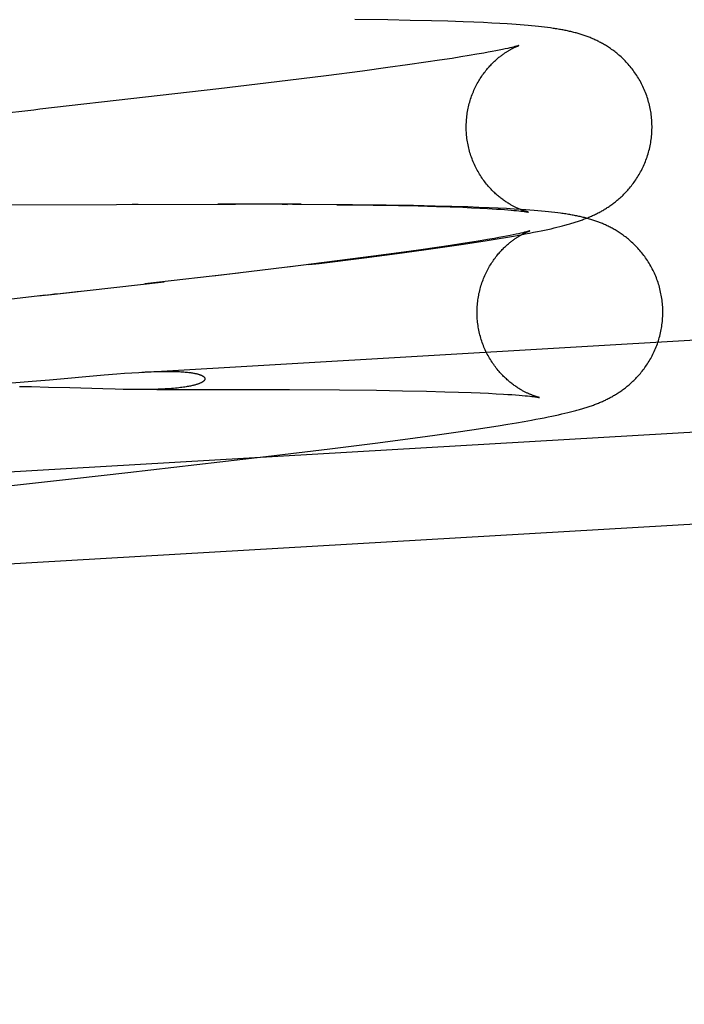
# Model space of a CAD drawing. Header units: inches. Extents: x 0 to 204, y 0 to 132.
# Tile 79 of 112: x 116.12 to 116.26, y 48.881 to 49.088. Entities that reach past the tile are written whole.
import ezdxf

# ---------------------------------------------------------------- set-up
doc = ezdxf.new("R2010")
doc.units = ezdxf.units.IN
doc.header["$LTSCALE"] = 11.243375
doc.header["$MEASUREMENT"] = 0
doc.linetypes.add('HIDDEN', pattern=[0.2, 0.1, -0.1])
doc.layers.add('DEFAULT_2', color=8, linetype='HIDDEN')

msp = doc.modelspace()

# ---------------------------------------------------------------- linework, layer by layer
at = {"layer": 'DEFAULT_2', "color": 8, "linetype": 'HIDDEN'}
for p, q in [((116.235, 50.77775), (116.235, 47.30859)), ((116.19751, 49.08814), (116.1906, 49.08823)), ((116.2022, 49.08805), (116.19751, 49.08814)), ((116.20666, 49.08795), (116.2022, 49.08805)), ((116.21008, 49.08785), (116.20666, 49.08795)), ((116.21332, 49.08774), (116.21008, 49.08785)), ((116.21555, 49.08766), (116.21332, 49.08774)), ((116.21756, 49.08757), (116.21555, 49.08766)), ((116.21937, 49.08748), (116.21756, 49.08757)), ((116.22103, 49.08739), (116.21937, 49.08748)), ((116.22256, 49.0873), (116.22103, 49.08739)), ((116.22352, 49.08724), (116.22256, 49.0873)), ((116.22443, 49.08717), (116.22352, 49.08724)), ((116.22531, 49.08711), (116.22443, 49.08717)), ((116.22614, 49.08704), (116.22531, 49.08711)), ((116.22694, 49.08697), (116.22614, 49.08704)), ((116.2277, 49.0869), (116.22694, 49.08697)), ((116.22842, 49.08683), (116.2277, 49.0869)), ((116.22912, 49.08676), (116.22842, 49.08683)), ((116.22978, 49.08669), (116.22912, 49.08676)), ((116.23042, 49.08661), (116.22978, 49.08669)), ((116.23104, 49.08653), (116.23042, 49.08661)), ((116.22315, 49.08227), (116.22268, 49.08217)), ((116.22356, 49.08237), (116.22315, 49.08227)), ((116.2239, 49.08245), (116.22356, 49.08237)), ((116.22419, 49.08253), (116.2239, 49.08245)), ((116.21286, 49.08037), (116.21101, 49.08007)), ((116.21458, 49.08065), (116.21286, 49.08037)), ((116.21618, 49.08092), (116.21458, 49.08065)), ((116.21765, 49.08118), (116.21618, 49.08092)), ((116.21855, 49.08134), (116.21765, 49.08118)), ((116.21939, 49.0815), (116.21855, 49.08134)), ((116.22018, 49.08165), (116.21939, 49.0815)), ((116.2209, 49.08179), (116.22018, 49.08165)), ((116.22155, 49.08193), (116.2209, 49.08179)), ((116.22215, 49.08205), (116.22155, 49.08193)), ((116.22268, 49.08217), (116.22215, 49.08205)), ((116.19753, 49.07812), (116.19221, 49.07741)), ((116.20166, 49.07869), (116.19753, 49.07812)), ((116.2055, 49.07924), (116.20166, 49.07869)), ((116.20836, 49.07967), (116.2055, 49.07924)), ((116.21101, 49.08007), (116.20836, 49.07967)), ((116.18457, 49.07643), (116.17423, 49.07515)), ((116.19221, 49.07741), (116.18457, 49.07643)), ((116.17423, 49.07515), (116.162, 49.07368)), ((116.162, 49.07368), (116.14666, 49.0719)), ((116.07435, 49.04924), (116.16553, 49.04944)), ((116.14384, 49.04942), (116.14507, 49.04942)), ((116.1793, 49.04941), (116.16183, 49.04944)), ((116.17533, 49.04941), (116.17641, 49.0494)), ((116.19007, 49.04933), (116.17749, 49.0494)), ((116.18678, 49.04933), (116.19444, 49.04924)), ((116.19716, 49.04924), (116.19007, 49.04933)), ((116.19444, 49.04924), (116.19976, 49.04915)), ((116.20291, 49.04915), (116.19716, 49.04924)), ((116.19976, 49.04915), (116.20389, 49.04906)), ((116.20747, 49.04905), (116.20291, 49.04915)), ((116.20389, 49.04906), (116.20774, 49.04896)), ((116.21096, 49.04896), (116.20747, 49.04905)), ((116.20774, 49.04896), (116.21059, 49.04887)), ((116.21059, 49.04887), (116.21324, 49.04878)), ((116.21429, 49.04885), (116.21096, 49.04896)), ((116.21324, 49.04878), (116.21508, 49.0487)), ((116.21664, 49.04877), (116.21429, 49.04885)), ((116.21508, 49.0487), (116.2168, 49.04862)), ((116.21878, 49.04868), (116.21664, 49.04877)), ((116.2168, 49.04862), (116.2184, 49.04853)), ((116.2184, 49.04853), (116.21938, 49.04848)), ((116.2207, 49.04859), (116.21878, 49.04868)), ((116.21938, 49.04848), (116.22031, 49.04842)), ((116.22031, 49.04842), (116.22118, 49.04836)), ((116.22244, 49.0485), (116.2207, 49.04859)), ((116.22118, 49.04836), (116.22198, 49.0483)), ((116.22198, 49.0483), (116.22272, 49.04825)), ((116.22404, 49.04841), (116.22244, 49.0485)), ((116.22272, 49.04825), (116.22339, 49.04819)), ((116.22339, 49.04819), (116.22399, 49.04814)), ((116.22399, 49.04814), (116.22453, 49.04808)), ((116.22553, 49.04832), (116.22404, 49.04841)), ((116.22453, 49.04808), (116.225, 49.04803)), ((116.225, 49.04803), (116.22542, 49.04799)), ((116.22542, 49.04799), (116.22579, 49.04794)), ((116.22646, 49.04825), (116.22553, 49.04832)), ((116.22735, 49.04819), (116.22646, 49.04825)), ((116.2282, 49.04812), (116.22735, 49.04819)), ((116.229, 49.04806), (116.2282, 49.04812)), ((116.22978, 49.04799), (116.229, 49.04806)), ((116.23051, 49.04792), (116.22978, 49.04799)), ((116.23122, 49.04784), (116.23051, 49.04792)), ((116.2319, 49.04777), (116.23122, 49.04784)), ((116.23254, 49.0477), (116.2319, 49.04777)), ((116.23317, 49.04762), (116.23254, 49.0477)), ((116.23415, 49.04487), (116.23468, 49.04502)), ((116.22383, 49.04299), (116.22317, 49.04286)), ((116.22442, 49.04312), (116.22383, 49.04299)), ((116.22389, 49.04273), (116.2254, 49.043)), ((116.22496, 49.04323), (116.22442, 49.04312)), ((116.22543, 49.04334), (116.22496, 49.04323)), ((116.2254, 49.043), (116.22634, 49.04318)), ((116.22583, 49.04344), (116.22543, 49.04334)), ((116.22618, 49.04352), (116.22583, 49.04344)), ((116.22646, 49.04359), (116.22618, 49.04352)), ((116.22634, 49.04318), (116.22724, 49.04335)), ((116.22724, 49.04335), (116.22809, 49.04352)), ((116.22809, 49.04352), (116.2289, 49.04368)), ((116.2289, 49.04368), (116.22967, 49.04384)), ((116.22967, 49.04384), (116.2304, 49.04399)), ((116.2304, 49.04399), (116.2311, 49.04415)), ((116.2311, 49.04415), (116.23177, 49.04429)), ((116.23177, 49.04429), (116.2324, 49.04444)), ((116.2324, 49.04444), (116.23301, 49.04459)), ((116.23301, 49.04459), (116.23359, 49.04473)), ((116.23359, 49.04473), (116.23415, 49.04487)), ((116.20949, 49.04047), (116.21288, 49.04097)), ((116.21328, 49.04114), (116.21063, 49.04073)), ((116.21288, 49.04097), (116.21612, 49.04146)), ((116.21513, 49.04143), (116.21328, 49.04114)), ((116.21686, 49.04172), (116.21513, 49.04143)), ((116.21612, 49.04146), (116.21838, 49.04181)), ((116.21846, 49.04199), (116.21686, 49.04172)), ((116.21838, 49.04181), (116.22043, 49.04214)), ((116.21992, 49.04224), (116.21846, 49.04199)), ((116.22083, 49.04241), (116.21992, 49.04224)), ((116.22043, 49.04214), (116.22224, 49.04245)), ((116.22167, 49.04257), (116.22083, 49.04241)), ((116.22245, 49.04272), (116.22167, 49.04257)), ((116.22224, 49.04245), (116.22389, 49.04273)), ((116.22317, 49.04286), (116.22245, 49.04272)), ((116.14521, 49.0141), (116.57116, 49.03896)), ((116.19253, 49.03819), (116.19946, 49.03909)), ((116.1998, 49.03919), (116.19449, 49.03848)), ((116.19946, 49.03909), (116.20506, 49.03985)), ((116.20393, 49.03976), (116.1998, 49.03919)), ((116.20778, 49.04031), (116.20393, 49.03976)), ((116.20506, 49.03985), (116.20949, 49.04047)), ((116.21063, 49.04073), (116.20778, 49.04031)), ((116.18685, 49.0375), (116.17651, 49.03622)), ((116.1809, 49.03673), (116.18308, 49.037)), ((116.18308, 49.037), (116.19253, 49.03819)), ((116.19449, 49.03848), (116.18685, 49.0375)), ((116.16613, 49.03496), (116.14651, 49.03268)), ((116.17869, 49.03646), (116.16081, 49.03434)), ((116.07795, 48.99085), (116.61583, 49.02224)), ((116.14224, 49.0139), (116.14377, 49.01401)), ((116.14377, 49.01401), (116.14521, 49.0141)), ((116.11768, 49.01184), (116.12028, 49.01203)), ((116.12028, 49.01203), (116.12281, 49.01223)), ((116.12281, 49.01223), (116.12644, 49.01253)), ((116.12644, 49.01253), (116.13798, 49.01355)), ((116.13798, 49.01355), (116.14061, 49.01377)), ((116.14061, 49.01377), (116.14224, 49.0139)), ((116.12268, 49.01103), (116.12015, 49.01107)), ((116.12629, 49.01095), (116.12268, 49.01103)), ((116.13076, 49.01083), (116.12629, 49.01095)), ((116.13767, 49.01062), (116.13076, 49.01083)), ((116.14029, 49.01055), (116.13767, 49.01062)), ((116.14191, 49.01052), (116.14029, 49.01055)), ((116.14345, 49.01049), (116.14191, 49.01052)), ((116.1449, 49.01048), (116.14345, 49.01049)), ((116.14903, 49.01049), (116.16451, 49.0105)), ((116.16451, 49.0105), (116.17688, 49.01048)), ((116.17688, 49.01048), (116.18737, 49.01041)), ((116.18737, 49.01041), (116.19514, 49.01033)), ((116.19514, 49.01033), (116.20055, 49.01024)), ((116.20055, 49.01024), (116.20559, 49.01014)), ((116.20559, 49.01014), (116.20947, 49.01004)), ((116.20947, 49.01004), (116.21235, 49.00996)), ((116.21235, 49.00996), (116.21503, 49.00986)), ((116.21503, 49.00986), (116.21691, 49.00978)), ((116.21691, 49.00978), (116.21865, 49.0097)), ((116.21865, 49.0097), (116.22028, 49.00962)), ((116.22028, 49.00962), (116.22177, 49.00954)), ((116.22177, 49.00954), (116.22268, 49.00948)), ((116.22268, 49.00948), (116.22354, 49.00942)), ((116.22354, 49.00942), (116.22434, 49.00936)), ((116.22434, 49.00936), (116.22507, 49.00931)), ((116.22507, 49.00931), (116.22573, 49.00925)), ((116.22573, 49.00925), (116.22632, 49.0092)), ((116.22632, 49.0092), (116.22685, 49.00914)), ((116.22685, 49.00914), (116.22732, 49.0091)), ((116.22732, 49.0091), (116.22773, 49.00905)), ((116.22773, 49.00905), (116.22809, 49.00901)), ((116.23528, 49.00565), (116.23586, 49.0058)), ((116.23586, 49.0058), (116.23642, 49.00594)), ((116.23642, 49.00594), (116.23695, 49.00608)), ((116.22452, 49.00352), (116.22616, 49.0038)), ((116.22616, 49.0038), (116.22767, 49.00407)), ((116.22767, 49.00407), (116.22861, 49.00425)), ((116.22861, 49.00425), (116.22951, 49.00442)), ((116.22951, 49.00442), (116.23036, 49.00458)), ((116.23036, 49.00458), (116.23117, 49.00474)), ((116.23117, 49.00474), (116.23194, 49.0049)), ((116.23194, 49.0049), (116.23267, 49.00506)), ((116.23267, 49.00506), (116.23337, 49.00521)), ((116.23337, 49.00521), (116.23404, 49.00536)), ((116.23404, 49.00536), (116.23467, 49.00551)), ((116.23467, 49.00551), (116.23528, 49.00565)), ((116.07908, 48.97159), (116.61695, 49.00298)), ((116.21177, 49.00154), (116.21516, 49.00203)), ((116.21516, 49.00203), (116.21839, 49.00252)), ((116.21839, 49.00252), (116.22066, 49.00288)), ((116.22066, 49.00288), (116.2227, 49.00321)), ((116.2227, 49.00321), (116.22452, 49.00352)), ((116.19481, 48.99925), (116.20173, 49.00016)), ((116.20173, 49.00016), (116.20734, 49.00092)), ((116.20734, 49.00092), (116.21177, 49.00154)), ((116.1719, 48.99644), (116.18535, 48.99807)), ((116.18535, 48.99807), (116.19481, 48.99925)), ((116.14294, 48.99308), (116.1719, 48.99644))]:
    msp.add_line(p, q, dxfattribs=at)
for points in [[(116.25293, 49.06683), (116.25291, 49.06715), (116.25288, 49.06749), (116.25285, 49.06784), (116.25281, 49.06818), (116.25276, 49.06853), (116.25271, 49.06887), (116.25265, 49.06921), (116.25258, 49.06955), (116.25251, 49.06989), (116.25244, 49.07023), (116.25235, 49.07057), (116.25226, 49.0709), (116.25217, 49.07123), (116.25207, 49.07157), (116.25196, 49.07189), (116.25185, 49.07222), (116.25174, 49.07255), (116.25161, 49.07287), (116.25149, 49.07319), (116.25135, 49.0735), (116.25121, 49.07382), (116.25107, 49.07413), (116.25092, 49.07444), (116.25077, 49.07474), (116.25061, 49.07504), (116.25045, 49.07534), (116.25028, 49.07564), (116.25011, 49.07593), (116.24993, 49.07621), (116.24975, 49.0765), (116.24956, 49.07677), (116.24938, 49.07705), (116.24918, 49.07732), (116.24899, 49.07758), (116.24879, 49.07784), (116.24859, 49.0781), (116.24839, 49.07835), (116.24818, 49.07859), (116.24797, 49.07883), (116.24776, 49.07907), (116.24755, 49.0793), (116.24733, 49.07952), (116.24712, 49.07974), (116.2469, 49.07996), (116.24668, 49.08017), (116.24646, 49.08037), (116.24624, 49.08057), (116.24602, 49.08076), (116.2458, 49.08095), (116.24558, 49.08113), (116.24536, 49.08131), (116.24514, 49.08148), (116.24492, 49.08164), (116.24471, 49.08181), (116.24449, 49.08196), (116.24427, 49.08212), (116.24405, 49.08226), (116.24384, 49.08241), (116.24362, 49.08255), (116.24341, 49.08268), (116.2432, 49.08281), (116.24299, 49.08294), (116.24278, 49.08306), (116.24258, 49.08317), (116.24237, 49.08329), (116.24217, 49.0834), (116.24197, 49.0835), (116.24177, 49.0836), (116.24157, 49.0837), (116.24137, 49.0838), (116.24117, 49.0839), (116.24097, 49.08399), (116.24077, 49.08408), (116.24057, 49.08417), (116.24037, 49.08426), (116.24017, 49.08434), (116.23996, 49.08442), (116.23976, 49.0845), (116.23956, 49.08458), (116.23935, 49.08466), (116.23915, 49.08473), (116.23894, 49.08481), (116.23873, 49.08488), (116.23853, 49.08495), (116.23831, 49.08502), (116.2381, 49.08509), (116.23789, 49.08515), (116.23767, 49.08522), (116.23746, 49.08528), (116.23724, 49.08534), (116.23702, 49.0854), (116.2368, 49.08546), (116.23658, 49.08552), (116.23635, 49.08558), (116.23613, 49.08563), (116.2359, 49.08569), (116.23567, 49.08574), (116.23544, 49.08579), (116.23521, 49.08584), (116.23498, 49.08589), (116.23474, 49.08594), (116.2345, 49.08598), (116.23426, 49.08603), (116.23402, 49.08608), (116.23377, 49.08612), (116.23352, 49.08616), (116.23327, 49.08621), (116.23301, 49.08625), (116.23274, 49.08629), (116.23247, 49.08633), (116.23219, 49.08637), (116.23191, 49.08642), (116.23163, 49.08646), (116.23104, 49.08653)], [(116.214, 49.06455), (116.21398, 49.06487), (116.21397, 49.0652), (116.21397, 49.06554), (116.21397, 49.06588), (116.21398, 49.06622), (116.21399, 49.06656), (116.21401, 49.0669), (116.21403, 49.06724), (116.21406, 49.06758), (116.2141, 49.06791), (116.21414, 49.06825), (116.21419, 49.06858), (116.21425, 49.06892), (116.21431, 49.06925), (116.21437, 49.06958), (116.21444, 49.06991), (116.21452, 49.07023), (116.21461, 49.07056), (116.21469, 49.07088), (116.21479, 49.0712), (116.21489, 49.07152), (116.21499, 49.07183), (116.2151, 49.07214), (116.21522, 49.07245), (116.21533, 49.07276), (116.21546, 49.07306), (116.21559, 49.07336), (116.21572, 49.07365), (116.21586, 49.07394), (116.216, 49.07423), (116.21614, 49.07451), (116.21629, 49.07479), (116.21644, 49.07506), (116.2166, 49.07533), (116.21676, 49.07559), (116.21692, 49.07585), (116.21708, 49.0761), (116.21724, 49.07635), (116.21741, 49.07659), (116.21758, 49.07682), (116.21775, 49.07705), (116.21792, 49.07727), (116.21809, 49.07749), (116.21826, 49.0777), (116.21843, 49.07791), (116.2186, 49.0781), (116.21877, 49.0783), (116.21893, 49.07848), (116.2191, 49.07866), (116.21927, 49.07884), (116.21943, 49.07901), (116.2196, 49.07917), (116.21976, 49.07933), (116.21992, 49.07948), (116.22008, 49.07963), (116.22024, 49.07977), (116.22039, 49.0799), (116.22054, 49.08004), (116.2207, 49.08016), (116.22084, 49.08029), (116.22099, 49.0804), (116.22114, 49.08052), (116.22128, 49.08063), (116.22142, 49.08073), (116.22156, 49.08084), (116.22169, 49.08094), (116.22183, 49.08103), (116.22196, 49.08112), (116.22209, 49.08121), (116.22222, 49.0813), (116.22234, 49.08138), (116.22247, 49.08146), (116.22259, 49.08154), (116.22271, 49.08161), (116.22282, 49.08168), (116.22294, 49.08175), (116.22305, 49.08181), (116.22316, 49.08188), (116.22327, 49.08194), (116.22338, 49.082), (116.22348, 49.08205), (116.22358, 49.08211), (116.22368, 49.08216), (116.22378, 49.08221), (116.22387, 49.08226), (116.22396, 49.0823), (116.22405, 49.08235), (116.22414, 49.08239), (116.22422, 49.08243), (116.22431, 49.08246), (116.22438, 49.0825), (116.22446, 49.08253), (116.22453, 49.08256), (116.22459, 49.08259), (116.22465, 49.08262), (116.22471, 49.08264), (116.22477, 49.08266), (116.22482, 49.08268), (116.22486, 49.0827), (116.2249, 49.08271), (116.22493, 49.08273), (116.22496, 49.08274), (116.22499, 49.08275), (116.225, 49.08275), (116.22502, 49.08275), (116.22502, 49.08276)], [(116.22502, 49.08276), (116.22502, 49.08276), (116.22501, 49.08275), (116.22499, 49.08275), (116.22496, 49.08274), (116.22493, 49.08273), (116.22489, 49.08271), (116.22483, 49.0827), (116.22477, 49.08268), (116.2247, 49.08266), (116.22462, 49.08264), (116.22453, 49.08261), (116.22443, 49.08259), (116.22432, 49.08256), (116.22419, 49.08253)], [(116.14666, 49.0719), (116.12441, 49.06936), (116.12316, 49.06921), (116.11437, 49.06822)], [(116.23752, 49.04587), (116.23774, 49.04595), (116.23796, 49.04602), (116.23818, 49.0461), (116.23839, 49.04618), (116.23861, 49.04626), (116.23882, 49.04634), (116.23903, 49.04642), (116.23925, 49.04651), (116.23946, 49.04659), (116.23967, 49.04668), (116.23988, 49.04677), (116.24008, 49.04686), (116.24029, 49.04695), (116.24049, 49.04704), (116.24069, 49.04713), (116.24089, 49.04723), (116.24109, 49.04732), (116.24129, 49.04742), (116.24149, 49.04752), (116.24168, 49.04762), (116.24187, 49.04772), (116.24207, 49.04782), (116.24226, 49.04793), (116.24245, 49.04804), (116.24264, 49.04814), (116.24283, 49.04825), (116.24302, 49.04837), (116.2432, 49.04848), (116.24339, 49.0486), (116.24358, 49.04872), (116.24377, 49.04884), (116.24395, 49.04897), (116.24414, 49.0491), (116.24433, 49.04923), (116.24452, 49.04937), (116.24471, 49.0495), (116.2449, 49.04965), (116.2451, 49.0498), (116.24529, 49.04995), (116.24549, 49.05011), (116.24568, 49.05027), (116.24588, 49.05044), (116.24608, 49.05061), (116.24628, 49.05079), (116.24648, 49.05097), (116.24668, 49.05115), (116.24688, 49.05135), (116.24708, 49.05154), (116.24728, 49.05174), (116.24747, 49.05195), (116.24767, 49.05216), (116.24787, 49.05238), (116.24806, 49.0526), (116.24826, 49.05283), (116.24845, 49.05306), (116.24864, 49.0533), (116.24883, 49.05354), (116.24902, 49.05379), (116.2492, 49.05404), (116.24939, 49.0543), (116.24957, 49.05456), (116.24974, 49.05483), (116.24992, 49.0551), (116.25009, 49.05538), (116.25026, 49.05566), (116.25042, 49.05595), (116.25058, 49.05624), (116.25074, 49.05653), (116.25089, 49.05683), (116.25103, 49.05713), (116.25118, 49.05744), (116.25131, 49.05775), (116.25145, 49.05806), (116.25157, 49.05838), (116.2517, 49.0587), (116.25182, 49.05902), (116.25193, 49.05934), (116.25203, 49.05967), (116.25214, 49.06), (116.25223, 49.06033), (116.25232, 49.06066), (116.25241, 49.06099), (116.25249, 49.06133), (116.25256, 49.06167), (116.25263, 49.06201), (116.25269, 49.06235), (116.25274, 49.06269), (116.25279, 49.06304), (116.25283, 49.06338), (116.25287, 49.06373), (116.2529, 49.06407), (116.25293, 49.06442), (116.25295, 49.06477), (116.25296, 49.06512), (116.25297, 49.06546), (116.25297, 49.06581), (116.25296, 49.06616), (116.25295, 49.06651), (116.25293, 49.06683)], [(116.22706, 49.04776), (116.22706, 49.04776), (116.22706, 49.04776), (116.22705, 49.04776), (116.22703, 49.04776), (116.22701, 49.04777), (116.22698, 49.04778), (116.22694, 49.04778), (116.2269, 49.0478), (116.22685, 49.04781), (116.2268, 49.04782), (116.22674, 49.04784), (116.22668, 49.04785), (116.22662, 49.04787), (116.22655, 49.04789), (116.22648, 49.04791), (116.2264, 49.04794), (116.22632, 49.04796), (116.22624, 49.04799), (116.22615, 49.04802), (116.22606, 49.04805), (116.22596, 49.04808), (116.22587, 49.04812), (116.22577, 49.04815), (116.22566, 49.04819), (116.22556, 49.04823), (116.22545, 49.04827), (116.22534, 49.04832), (116.22523, 49.04836), (116.22512, 49.04841), (116.225, 49.04846), (116.22488, 49.04851), (116.22476, 49.04857), (116.22463, 49.04863), (116.22451, 49.04869), (116.22438, 49.04875), (116.22425, 49.04881), (116.22411, 49.04888), (116.22397, 49.04895), (116.22383, 49.04902), (116.22369, 49.0491), (116.22355, 49.04918), (116.2234, 49.04926), (116.22325, 49.04935), (116.2231, 49.04943), (116.22295, 49.04953), (116.22279, 49.04962), (116.22263, 49.04972), (116.22247, 49.04983), (116.2223, 49.04994), (116.22214, 49.05005), (116.22197, 49.05017), (116.22179, 49.05029), (116.22162, 49.05042), (116.22144, 49.05055), (116.22126, 49.05069), (116.22108, 49.05083), (116.2209, 49.05098), (116.22071, 49.05113), (116.22052, 49.05129), (116.22033, 49.05146), (116.22014, 49.05163), (116.21995, 49.0518), (116.21976, 49.05199), (116.21956, 49.05218), (116.21937, 49.05237), (116.21918, 49.05257), (116.21898, 49.05278), (116.21879, 49.053), (116.2186, 49.05321), (116.2184, 49.05344), (116.21821, 49.05367), (116.21802, 49.05391), (116.21784, 49.05415), (116.21765, 49.0544), (116.21747, 49.05465), (116.21729, 49.05491), (116.21711, 49.05517), (116.21694, 49.05544), (116.21677, 49.05571), (116.2166, 49.05599), (116.21644, 49.05627), (116.21628, 49.05656), (116.21613, 49.05685), (116.21598, 49.05714), (116.21583, 49.05744), (116.21569, 49.05774), (116.21556, 49.05804), (116.21543, 49.05835), (116.2153, 49.05866), (116.21518, 49.05897), (116.21507, 49.05929), (116.21496, 49.0596), (116.21485, 49.05992), (116.21475, 49.06025), (116.21466, 49.06057), (116.21457, 49.0609), (116.21449, 49.06123), (116.21441, 49.06156), (116.21434, 49.06189), (116.21428, 49.06222), (116.21422, 49.06255), (116.21417, 49.06289), (116.21412, 49.06323), (116.21408, 49.06356), (116.21405, 49.0639), (116.21402, 49.06424), (116.214, 49.06455)], [(116.22579, 49.04794), (116.2261, 49.0479), (116.22624, 49.04789), (116.22636, 49.04787), (116.22647, 49.04785), (116.22657, 49.04784), (116.22666, 49.04782), (116.22674, 49.04781), (116.22681, 49.0478), (116.22688, 49.04779), (116.22693, 49.04778), (116.22697, 49.04777), (116.227, 49.04777), (116.22703, 49.04776), (116.22705, 49.04776), (116.22706, 49.04776)], [(116.25521, 49.02789), (116.25518, 49.02821), (116.25516, 49.02856), (116.25512, 49.02891), (116.25508, 49.02925), (116.25503, 49.0296), (116.25498, 49.02994), (116.25492, 49.03029), (116.25485, 49.03063), (116.25478, 49.03097), (116.2547, 49.03131), (116.25462, 49.03165), (116.25453, 49.03198), (116.25444, 49.03232), (116.25434, 49.03265), (116.25423, 49.03298), (116.25412, 49.03331), (116.254, 49.03363), (116.25388, 49.03396), (116.25375, 49.03428), (116.25361, 49.0346), (116.25347, 49.03491), (116.25333, 49.03522), (116.25318, 49.03553), (116.25303, 49.03584), (116.25287, 49.03614), (116.2527, 49.03644), (116.25253, 49.03673), (116.25236, 49.03702), (116.25218, 49.03731), (116.252, 49.0376), (116.25181, 49.03787), (116.25163, 49.03815), (116.25143, 49.03842), (116.25124, 49.03868), (116.25104, 49.03894), (116.25083, 49.0392), (116.25063, 49.03945), (116.25042, 49.0397), (116.25021, 49.03994), (116.25, 49.04017), (116.24978, 49.0404), (116.24957, 49.04063), (116.24935, 49.04085), (116.24913, 49.04106), (116.24891, 49.04127), (116.24869, 49.04147), (116.24847, 49.04167), (116.24825, 49.04186), (116.24803, 49.04205), (116.24781, 49.04223), (116.24759, 49.04241), (116.24737, 49.04258), (116.24715, 49.04274), (116.24693, 49.04291), (116.24671, 49.04306), (116.24649, 49.04322), (116.24628, 49.04336), (116.24606, 49.04351), (116.24584, 49.04364), (116.24563, 49.04378), (116.24542, 49.04391), (116.24521, 49.04403), (116.245, 49.04415), (116.2448, 49.04427), (116.24459, 49.04438), (116.24439, 49.04449), (116.24419, 49.0446), (116.24399, 49.0447), (116.24378, 49.0448), (116.24358, 49.0449), (116.24338, 49.04499), (116.24318, 49.04508), (116.24298, 49.04517), (116.24278, 49.04526), (116.24258, 49.04535), (116.24238, 49.04543), (116.24218, 49.04551), (116.24197, 49.04559), (116.24177, 49.04567), (116.24156, 49.04575), (116.24136, 49.04582), (116.24115, 49.0459), (116.24094, 49.04597), (116.24073, 49.04604), (116.24052, 49.04611), (116.2403, 49.04618), (116.24009, 49.04624), (116.23987, 49.04631), (116.23965, 49.04637), (116.23944, 49.04643), (116.23921, 49.04649), (116.23899, 49.04655), (116.23877, 49.04661), (116.23854, 49.04666), (116.23832, 49.04672), (116.23809, 49.04677), (116.23786, 49.04682), (116.23763, 49.04688), (116.23739, 49.04693), (116.23716, 49.04697), (116.23692, 49.04702), (116.23668, 49.04707), (116.23644, 49.04712), (116.23619, 49.04716), (116.23594, 49.0472), (116.23569, 49.04725), (116.23543, 49.04729), (116.23516, 49.04733), (116.23489, 49.04738), (116.23462, 49.04742), (116.23434, 49.04746), (116.23406, 49.0475), (116.23377, 49.04754), (116.23317, 49.04762)], [(116.23468, 49.04502), (116.23494, 49.04509), (116.23519, 49.04516), (116.23544, 49.04523), (116.23568, 49.0453), (116.23592, 49.04537), (116.23616, 49.04544), (116.23639, 49.04551), (116.23662, 49.04558), (116.23685, 49.04565), (116.23707, 49.04572), (116.2373, 49.0458), (116.23752, 49.04587)], [(116.21627, 49.02562), (116.21626, 49.02593), (116.21625, 49.02627), (116.21624, 49.02661), (116.21624, 49.02695), (116.21625, 49.02729), (116.21626, 49.02763), (116.21628, 49.02797), (116.2163, 49.02831), (116.21634, 49.02864), (116.21637, 49.02898), (116.21642, 49.02932), (116.21646, 49.02965), (116.21652, 49.02998), (116.21658, 49.03031), (116.21664, 49.03065), (116.21672, 49.03097), (116.21679, 49.0313), (116.21688, 49.03162), (116.21697, 49.03195), (116.21706, 49.03227), (116.21716, 49.03258), (116.21726, 49.0329), (116.21737, 49.03321), (116.21749, 49.03352), (116.21761, 49.03382), (116.21773, 49.03413), (116.21786, 49.03443), (116.21799, 49.03472), (116.21813, 49.03501), (116.21827, 49.0353), (116.21842, 49.03558), (116.21857, 49.03586), (116.21872, 49.03613), (116.21887, 49.0364), (116.21903, 49.03666), (116.21919, 49.03692), (116.21935, 49.03717), (116.21952, 49.03741), (116.21968, 49.03765), (116.21985, 49.03789), (116.22002, 49.03812), (116.22019, 49.03834), (116.22036, 49.03856), (116.22053, 49.03877), (116.2207, 49.03897), (116.22087, 49.03917), (116.22104, 49.03936), (116.22121, 49.03955), (116.22137, 49.03973), (116.22154, 49.0399), (116.22171, 49.04007), (116.22187, 49.04024), (116.22203, 49.04039), (116.22219, 49.04055), (116.22235, 49.04069), (116.22251, 49.04083), (116.22266, 49.04097), (116.22282, 49.0411), (116.22297, 49.04123), (116.22312, 49.04135), (116.22326, 49.04147), (116.22341, 49.04158), (116.22355, 49.04169), (116.22369, 49.0418), (116.22383, 49.0419), (116.22397, 49.042), (116.2241, 49.0421), (116.22423, 49.04219), (116.22436, 49.04228), (116.22449, 49.04236), (116.22462, 49.04245), (116.22474, 49.04252), (116.22486, 49.0426), (116.22498, 49.04268), (116.2251, 49.04275), (116.22521, 49.04281), (116.22532, 49.04288), (116.22543, 49.04294), (116.22554, 49.04301), (116.22565, 49.04306), (116.22575, 49.04312), (116.22585, 49.04317), (116.22595, 49.04323), (116.22605, 49.04328), (116.22614, 49.04332), (116.22624, 49.04337), (116.22633, 49.04341), (116.22641, 49.04345), (116.2265, 49.04349), (116.22658, 49.04353), (116.22665, 49.04357), (116.22673, 49.0436), (116.2268, 49.04363), (116.22686, 49.04366), (116.22693, 49.04368), (116.22699, 49.04371), (116.22704, 49.04373), (116.22709, 49.04375), (116.22713, 49.04376), (116.22717, 49.04378), (116.22721, 49.04379), (116.22724, 49.0438), (116.22726, 49.04381), (116.22728, 49.04382), (116.22729, 49.04382), (116.22729, 49.04382)], [(116.22729, 49.04382), (116.22729, 49.04382), (116.22728, 49.04382), (116.22726, 49.04381), (116.22723, 49.0438), (116.2272, 49.04379), (116.22716, 49.04378), (116.22711, 49.04377), (116.22705, 49.04375), (116.22697, 49.04373), (116.22689, 49.04371), (116.2268, 49.04368), (116.2267, 49.04365), (116.22659, 49.04362), (116.22646, 49.04359)], [(116.12815, 49.03059), (116.12941, 49.03073), (116.15053, 49.03314)], [(116.12795, 49.03057), (116.12669, 49.03042), (116.12544, 49.03028), (116.12418, 49.03014)], [(116.12564, 49.03031), (116.1269, 49.03045), (116.13294, 49.03113)], [(116.12564, 49.03031), (116.1179, 49.02943), (116.11665, 49.02928), (116.11062, 49.0286)], [(116.23979, 49.00694), (116.24001, 49.00701), (116.24023, 49.00709), (116.24045, 49.00717), (116.24066, 49.00724), (116.24088, 49.00732), (116.24109, 49.00741), (116.24131, 49.00749), (116.24152, 49.00757), (116.24173, 49.00766), (116.24194, 49.00774), (116.24215, 49.00783), (116.24236, 49.00792), (116.24256, 49.00801), (116.24276, 49.0081), (116.24297, 49.0082), (116.24317, 49.00829), (116.24337, 49.00839), (116.24356, 49.00848), (116.24376, 49.00858), (116.24395, 49.00868), (116.24415, 49.00879), (116.24434, 49.00889), (116.24453, 49.00899), (116.24472, 49.0091), (116.24491, 49.00921), (116.2451, 49.00932), (116.24529, 49.00943), (116.24548, 49.00955), (116.24566, 49.00967), (116.24585, 49.00979), (116.24604, 49.00991), (116.24623, 49.01004), (116.24641, 49.01016), (116.2466, 49.0103), (116.24679, 49.01043), (116.24698, 49.01057), (116.24717, 49.01071), (116.24737, 49.01086), (116.24756, 49.01102), (116.24776, 49.01117), (116.24796, 49.01134), (116.24816, 49.0115), (116.24835, 49.01168), (116.24855, 49.01185), (116.24875, 49.01203), (116.24895, 49.01222), (116.24915, 49.01241), (116.24935, 49.01261), (116.24955, 49.01281), (116.24974, 49.01302), (116.24994, 49.01323), (116.25014, 49.01344), (116.25033, 49.01367), (116.25053, 49.01389), (116.25072, 49.01413), (116.25091, 49.01436), (116.2511, 49.01461), (116.25129, 49.01485), (116.25147, 49.01511), (116.25166, 49.01537), (116.25184, 49.01563), (116.25202, 49.0159), (116.25219, 49.01617), (116.25236, 49.01645), (116.25253, 49.01673), (116.25269, 49.01702), (116.25285, 49.01731), (116.25301, 49.0176), (116.25316, 49.0179), (116.25331, 49.0182), (116.25345, 49.01851), (116.25359, 49.01882), (116.25372, 49.01913), (116.25385, 49.01944), (116.25397, 49.01976), (116.25409, 49.02008), (116.2542, 49.02041), (116.25431, 49.02073), (116.25441, 49.02106), (116.2545, 49.02139), (116.25459, 49.02173), (116.25468, 49.02206), (116.25476, 49.0224), (116.25483, 49.02274), (116.2549, 49.02308), (116.25496, 49.02342), (116.25501, 49.02376), (116.25506, 49.0241), (116.25511, 49.02445), (116.25514, 49.02479), (116.25517, 49.02514), (116.2552, 49.02549), (116.25522, 49.02583), (116.25523, 49.02618), (116.25524, 49.02653), (116.25524, 49.02688), (116.25523, 49.02723), (116.25522, 49.02757), (116.25521, 49.02789)], [(116.22933, 49.00882), (116.22933, 49.00882), (116.22933, 49.00882), (116.22932, 49.00883), (116.2293, 49.00883), (116.22927, 49.00884), (116.22924, 49.00884), (116.22921, 49.00885), (116.22916, 49.00886), (116.22912, 49.00888), (116.22906, 49.00889), (116.22901, 49.00891), (116.22894, 49.00892), (116.22888, 49.00894), (116.22881, 49.00896), (116.22874, 49.00898), (116.22866, 49.00901), (116.22858, 49.00903), (116.22849, 49.00906), (116.22841, 49.00909), (116.22831, 49.00912), (116.22822, 49.00915), (116.22812, 49.00919), (116.22802, 49.00923), (116.22792, 49.00926), (116.22782, 49.0093), (116.22771, 49.00935), (116.2276, 49.00939), (116.22749, 49.00944), (116.22737, 49.00949), (116.22725, 49.00954), (116.22713, 49.00959), (116.22701, 49.00964), (116.22689, 49.0097), (116.22676, 49.00976), (116.22663, 49.00982), (116.2265, 49.00989), (116.22637, 49.00995), (116.22623, 49.01002), (116.22609, 49.0101), (116.22595, 49.01017), (116.2258, 49.01025), (116.22566, 49.01034), (116.22551, 49.01042), (116.22535, 49.01051), (116.2252, 49.0106), (116.22504, 49.0107), (116.22488, 49.0108), (116.22472, 49.01091), (116.22456, 49.01102), (116.22439, 49.01113), (116.22422, 49.01125), (116.22405, 49.01137), (116.22387, 49.0115), (116.2237, 49.01163), (116.22352, 49.01177), (116.22333, 49.01191), (116.22315, 49.01206), (116.22296, 49.01221), (116.22278, 49.01237), (116.22259, 49.01254), (116.2224, 49.01271), (116.22221, 49.01289), (116.22201, 49.01307), (116.22182, 49.01326), (116.22163, 49.01345), (116.22143, 49.01366), (116.22124, 49.01386), (116.22105, 49.01408), (116.22085, 49.0143), (116.22066, 49.01452), (116.22047, 49.01475), (116.22028, 49.01499), (116.2201, 49.01523), (116.21991, 49.01548), (116.21973, 49.01573), (116.21955, 49.01599), (116.21938, 49.01625), (116.2192, 49.01652), (116.21903, 49.01679), (116.21887, 49.01707), (116.2187, 49.01735), (116.21855, 49.01764), (116.21839, 49.01793), (116.21824, 49.01822), (116.2181, 49.01852), (116.21796, 49.01882), (116.21782, 49.01912), (116.21769, 49.01943), (116.21757, 49.01973), (116.21745, 49.02005), (116.21733, 49.02036), (116.21722, 49.02068), (116.21712, 49.021), (116.21702, 49.02132), (116.21693, 49.02164), (116.21684, 49.02197), (116.21676, 49.0223), (116.21669, 49.02263), (116.21662, 49.02296), (116.21655, 49.02329), (116.21649, 49.02362), (116.21644, 49.02396), (116.2164, 49.0243), (116.21636, 49.02463), (116.21632, 49.02497), (116.21629, 49.02531), (116.21627, 49.02562)], [(116.14589, 49.01414), (116.14656, 49.01418), (116.14719, 49.01421), (116.14781, 49.01423), (116.14839, 49.01426), (116.14895, 49.01427), (116.14949, 49.01429), (116.15001, 49.0143), (116.1505, 49.01431), (116.15097, 49.01431), (116.15143, 49.01431), (116.15186, 49.01431), (116.15227, 49.0143), (116.15266, 49.01429), (116.15304, 49.01428), (116.1534, 49.01427), (116.15374, 49.01425), (116.15407, 49.01423), (116.15438, 49.01421), (116.15467, 49.01419), (116.15494, 49.01417), (116.15521, 49.01415), (116.15545, 49.01412), (116.15569, 49.01409), (116.15591, 49.01407), (116.15611, 49.01404), (116.15631, 49.01401), (116.15649, 49.01398), (116.15667, 49.01395), (116.15683, 49.01392), (116.15699, 49.01389), (116.15714, 49.01386), (116.15728, 49.01383), (116.15741, 49.01379), (116.15753, 49.01376), (116.15765, 49.01373), (116.15776, 49.0137), (116.15786, 49.01367), (116.15796, 49.01364), (116.15805, 49.0136), (116.15814, 49.01357), (116.15822, 49.01354), (116.15829, 49.01351), (116.15836, 49.01348), (116.15843, 49.01345), (116.15849, 49.01342), (116.15855, 49.01339), (116.1586, 49.01336), (116.15865, 49.01333), (116.1587, 49.0133), (116.15875, 49.01327), (116.15879, 49.01324), (116.15882, 49.01321), (116.15886, 49.01318), (116.15889, 49.01316), (116.15892, 49.01313), (116.15895, 49.0131), (116.15897, 49.01307), (116.15899, 49.01304), (116.15901, 49.01302), (116.15903, 49.01299), (116.15905, 49.01296), (116.15906, 49.01293), (116.15907, 49.01291), (116.15908, 49.01288), (116.15909, 49.01285), (116.1591, 49.01282), (116.1591, 49.0128), (116.15911, 49.01277), (116.15911, 49.01274), (116.15911, 49.01271), (116.1591, 49.01269), (116.1591, 49.01266), (116.15909, 49.01263), (116.15908, 49.0126), (116.15907, 49.01257), (116.15906, 49.01255), (116.15905, 49.01252), (116.15903, 49.01249), (116.15901, 49.01246), (116.15899, 49.01243), (116.15897, 49.0124), (116.15895, 49.01237), (116.15892, 49.01234), (116.15889, 49.01231), (116.15886, 49.01228), (116.15882, 49.01225), (116.15878, 49.01222), (116.15874, 49.01218), (116.1587, 49.01215), (116.15865, 49.01212), (116.1586, 49.01209), (116.15855, 49.01205), (116.15849, 49.01202), (116.15843, 49.01198), (116.15836, 49.01195), (116.15829, 49.01191), (116.15821, 49.01187), (116.15813, 49.01184), (116.15804, 49.0118), (116.15795, 49.01176), (116.15785, 49.01172), (116.15775, 49.01168), (116.15764, 49.01164), (116.15752, 49.0116), (116.15739, 49.01156), (116.15726, 49.01152), (116.15711, 49.01148), (116.15696, 49.01144), (116.1568, 49.01139), (116.15663, 49.01135), (116.15646, 49.01131), (116.15627, 49.01127), (116.15607, 49.01122), (116.15586, 49.01118), (116.15563, 49.01114), (116.15539, 49.0111), (116.15514, 49.01105), (116.15487, 49.01101), (116.15458, 49.01097), (116.15428, 49.01093), (116.15396, 49.01089), (116.15363, 49.01085), (116.15327, 49.01081), (116.1529, 49.01077), (116.15252, 49.01074), (116.15211, 49.0107), (116.15169, 49.01067), (116.15125, 49.01064), (116.15078, 49.01061), (116.1503, 49.01059), (116.14979, 49.01056), (116.14926, 49.01054), (116.14871, 49.01053), (116.14814, 49.01051), (116.14754, 49.0105), (116.14691, 49.01049), (116.14627, 49.01049)], [(116.14903, 49.01049), (116.1456, 49.01048), (116.1449, 49.01048)], [(116.22809, 49.00901), (116.2284, 49.00897), (116.22853, 49.00895), (116.22866, 49.00893), (116.22877, 49.00892), (116.22887, 49.0089), (116.22895, 49.00889), (116.22903, 49.00888), (116.2291, 49.00886), (116.22916, 49.00885), (116.22921, 49.00885), (116.22925, 49.00884), (116.22928, 49.00883), (116.22931, 49.00883), (116.22932, 49.00882)], [(116.23695, 49.00608), (116.23721, 49.00615), (116.23746, 49.00622), (116.23771, 49.00629), (116.23796, 49.00636), (116.2382, 49.00643), (116.23843, 49.0065), (116.23866, 49.00657), (116.23889, 49.00665), (116.23912, 49.00672), (116.23935, 49.00679), (116.23957, 49.00686), (116.23979, 49.00694)], [(116.12165, 48.99066), (116.12918, 48.99151), (116.13043, 48.99166), (116.13169, 48.9918), (116.14294, 48.99308)], [(116.10547, 48.98882), (116.11914, 48.99038), (116.12039, 48.99052), (116.12165, 48.99066)]]:
    msp.add_lwpolyline(points, dxfattribs=at)

doc.saveas('drawing.dxf')
